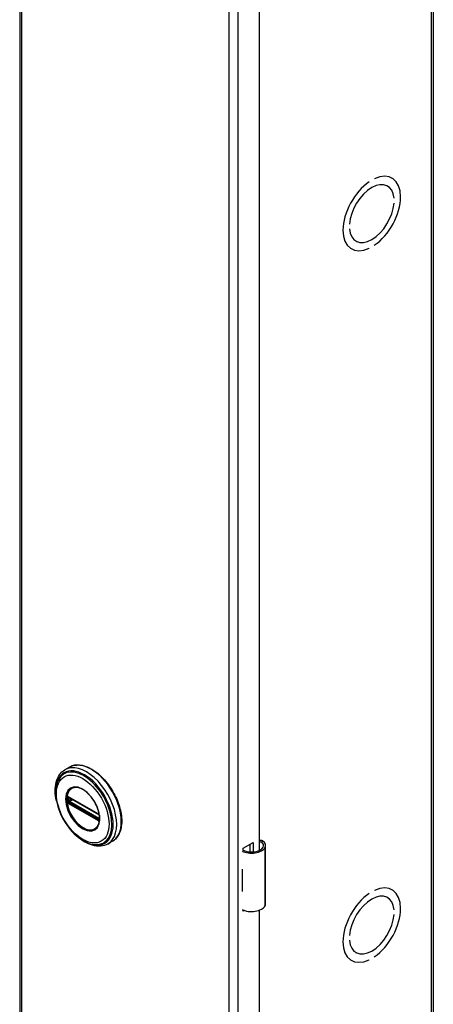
# Model space of a CAD drawing. Header units: inches. Extents: x 0 to 464, y -11 to 301.
# Tile 6 of 13: x 399.93 to 405.63, y 146.28 to 159.86. Entities that reach past the tile are written whole.
import ezdxf

# ---------------------------------------------------------------- set-up
doc = ezdxf.new("R2010")
doc.units = ezdxf.units.IN
doc.header["$LTSCALE"] = 27.808625
doc.header["$MEASUREMENT"] = 0
doc.layers.add('Visible Edges(ANSI)', color=7, linetype='Continuous', lineweight=25)
doc.layers.add('Visible Tangent Edges(ANSI)', color=7, linetype='Continuous', lineweight=25)

msp = doc.modelspace()

# ---------------------------------------------------------------- linework, layer by layer
at = {"layer": 'Visible Edges(ANSI)'}
for p, q in [((399.932, 221.488), (399.932, 123.382)), ((405.634, 221.466), (405.634, 123.36)), ((403.234, 170.371), (403.234, 148.407)), ((404.751, 157.626), (404.751, 157.626)), ((404.751, 157.626), (404.751, 157.626)), ((404.821, 157.666), (404.821, 157.666)), ((405.061, 157.678), (405.067, 157.675)), ((405, 157.57), (405.004, 157.567)), ((405.094, 157.398), (405.094, 157.398)), ((405.094, 157.398), (405.094, 157.398)), ((405.094, 157.333), (405.094, 157.333)), ((404.478, 157.043), (404.478, 157.043)), ((404.478, 157.043), (404.478, 157.043)), ((404.478, 156.978), (404.478, 156.978)), ((404.563, 156.812), (404.568, 156.809)), ((404.5, 156.704), (404.505, 156.701)), ((404.75, 156.71), (404.751, 156.71)), ((404.751, 156.71), (404.751, 156.71)), ((404.821, 156.75), (404.821, 156.75)), ((400.62, 149.555), (400.556, 149.519)), ((400.606, 149.141), (400.601, 149.144)), ((400.606, 149.141), (401.014, 148.906)), ((401.021, 148.899), (400.613, 149.134)), ((401.019, 148.903), (401.014, 148.906)), ((401.029, 148.891), (401.031, 148.888)), ((401.03, 148.846), (401.03, 148.883)), ((401.031, 148.888), (401.031, 148.886)), ((401.033, 148.873), (401.033, 148.836)), ((401.033, 148.836), (401.033, 148.83)), ((401.209, 148.532), (401.145, 148.495)), ((403.015, 148.439), (403.149, 148.517)), ((403.015, 148.407), (403.015, 148.439)), ((403.11, 148.386), (403.11, 148.494)), ((403.149, 148.517), (403.149, 148.386)), ((403.323, 147.67), (403.323, 148.475)), ((402.999, 148.147), (402.999, 148.116)), ((402.999, 147.873), (402.999, 147.841)), ((404.821, 147.856), (404.821, 147.856)), ((405.061, 147.868), (405.067, 147.865)), ((404.751, 147.815), (404.751, 147.815)), ((404.751, 147.815), (404.751, 147.815)), ((405, 147.759), (405.004, 147.756)), ((403.015, 147.571), (403.015, 147.585)), ((403.029, 147.579), (403.015, 147.571)), ((403.234, 147.582), (403.234, 125.618)), ((405.094, 147.588), (405.094, 147.588)), ((405.094, 147.588), (405.094, 147.588)), ((405.094, 147.522), (405.094, 147.522)), ((404.478, 147.233), (404.478, 147.233)), ((404.478, 147.233), (404.478, 147.233)), ((404.478, 147.167), (404.478, 147.167)), ((404.563, 147.001), (404.568, 146.998)), ((404.75, 146.899), (404.751, 146.899)), ((404.751, 146.899), (404.751, 146.899)), ((404.821, 146.94), (404.821, 146.94)), ((404.5, 146.893), (404.505, 146.89))]:
    msp.add_line(p, q, dxfattribs=at)
at = {"layer": 'Visible Edges(ANSI)', "flags": 128}
for points in [[(400.438, 149.088), (400.431, 149.123), (400.426, 149.157), (400.423, 149.191), (400.422, 149.224), (400.422, 149.256), (400.425, 149.287), (400.429, 149.317), (400.435, 149.346), (400.443, 149.374), (400.454, 149.4), (400.466, 149.425), (400.48, 149.448), (400.496, 149.469), (400.514, 149.488), (400.534, 149.504), (400.556, 149.519)], [(400.62, 149.555), (400.636, 149.564), (400.652, 149.571), (400.67, 149.576), (400.687, 149.58), (400.706, 149.583), (400.724, 149.584), (400.743, 149.585), (400.763, 149.583), (400.783, 149.581), (400.803, 149.577), (400.823, 149.572), (400.843, 149.565), (400.864, 149.557), (400.884, 149.548), (400.905, 149.538), (400.925, 149.527), (400.946, 149.514), (400.966, 149.501), (400.987, 149.486), (401.007, 149.471), (401.026, 149.454), (401.046, 149.436), (401.065, 149.418), (401.084, 149.399), (401.103, 149.378), (401.121, 149.357), (401.138, 149.336), (401.155, 149.313), (401.172, 149.29), (401.188, 149.267), (401.203, 149.243), (401.218, 149.218), (401.232, 149.193), (401.245, 149.168), (401.257, 149.142), (401.269, 149.116), (401.28, 149.09), (401.29, 149.064), (401.299, 149.038), (401.307, 149.012), (401.314, 148.986), (401.32, 148.96), (401.326, 148.934), (401.33, 148.909), (401.334, 148.884), (401.336, 148.859), (401.338, 148.834), (401.338, 148.81), (401.338, 148.787), (401.336, 148.764), (401.333, 148.742), (401.33, 148.72), (401.325, 148.699), (401.32, 148.679), (401.313, 148.66), (401.305, 148.641), (401.297, 148.624), (401.287, 148.607), (401.276, 148.592), (401.265, 148.578), (401.252, 148.564), (401.239, 148.552), (401.225, 148.541), (401.209, 148.532)], [(400.465, 149.379), (400.459, 149.366), (400.453, 149.352), (400.448, 149.338), (400.443, 149.323), (400.435, 149.293), (400.43, 149.261), (400.427, 149.228), (400.427, 149.193), (400.428, 149.158), (400.432, 149.122), (400.439, 149.085), (400.447, 149.048), (400.457, 149.011), (400.47, 148.973), (400.484, 148.936), (400.5, 148.899), (400.518, 148.862), (400.538, 148.826), (400.559, 148.791), (400.581, 148.758), (400.605, 148.725), (400.63, 148.694), (400.657, 148.664), (400.684, 148.637), (400.712, 148.611), (400.74, 148.587), (400.77, 148.566), (400.799, 148.546), (400.829, 148.53), (400.859, 148.515), (400.89, 148.504), (400.92, 148.495), (400.935, 148.492), (400.95, 148.489), (400.964, 148.488), (400.979, 148.487)], [(401.003, 148.732), (401.011, 148.745), (401.019, 148.761), (401.025, 148.777), (401.029, 148.796), (401.032, 148.815), (401.034, 148.836), (401.034, 148.858), (401.032, 148.881), (401.029, 148.904), (401.024, 148.928), (401.018, 148.952), (401.01, 148.977), (401.001, 149.001), (400.991, 149.026), (400.979, 149.05), (400.966, 149.073), (400.952, 149.096), (400.937, 149.119), (400.921, 149.14), (400.905, 149.16), (400.887, 149.179), (400.869, 149.196), (400.851, 149.212), (400.832, 149.227), (400.814, 149.24), (400.795, 149.251), (400.776, 149.26), (400.758, 149.267), (400.74, 149.272), (400.722, 149.276), (400.705, 149.277), (400.689, 149.276)], [(400.601, 149.144), (400.599, 149.145), (400.597, 149.145)], [(400.613, 149.134), (400.612, 149.134), (400.611, 149.134)], [(401.019, 148.903), (401.022, 148.901), (401.025, 148.897)], [(401.03, 148.883), (401.029, 148.887), (401.027, 148.892), (401.024, 148.896), (401.021, 148.899)], [(401.025, 148.897), (401.028, 148.894), (401.029, 148.891)], [(401.029, 148.844), (401.029, 148.845), (401.03, 148.846)], [(401.033, 148.83), (401.032, 148.827), (401.032, 148.826)], [(401.145, 148.495), (401.122, 148.483), (401.098, 148.475), (401.072, 148.468), (401.046, 148.465), (401.019, 148.464), (400.992, 148.466), (400.964, 148.47), (400.936, 148.477), (400.908, 148.486), (400.879, 148.497), (400.851, 148.511), (400.823, 148.527), (400.795, 148.544), (400.768, 148.564), (400.741, 148.586), (400.714, 148.609)], [(403.281, 148.537), (403.279, 148.538), (403.278, 148.539), (403.276, 148.54), (403.274, 148.541), (403.272, 148.541), (403.27, 148.542), (403.268, 148.543), (403.265, 148.543), (403.263, 148.543), (403.261, 148.544), (403.259, 148.544), (403.257, 148.544), (403.255, 148.544), (403.253, 148.544), (403.251, 148.544), (403.249, 148.543), (403.247, 148.543), (403.245, 148.542), (403.243, 148.542), (403.241, 148.541), (403.239, 148.54), (403.237, 148.539), (403.236, 148.538), (403.234, 148.537)], [(403.234, 148.526), (403.235, 148.526), (403.237, 148.527), (403.238, 148.527), (403.24, 148.527), (403.242, 148.527), (403.243, 148.527), (403.245, 148.527), (403.246, 148.527), (403.248, 148.527), (403.249, 148.527), (403.251, 148.527), (403.252, 148.527), (403.254, 148.526), (403.255, 148.526), (403.257, 148.525), (403.258, 148.525), (403.26, 148.524), (403.261, 148.523), (403.263, 148.523), (403.264, 148.522), (403.265, 148.521), (403.267, 148.52), (403.268, 148.519), (403.269, 148.518)]]:
    msp.add_lwpolyline(points, dxfattribs=at)
at = {"layer": 'Visible Edges(ANSI)'}
for centre, major_axis, ratio, start_param, end_param in [((404.786, 157.188), (0.281, 0.487), 0.578093, 4.014079, 6.977628), ((404.786, 157.188), (0.281, 0.487), 0.578093, 4.014063, 6.977643), ((404.786, 157.188), (-0.281, -0.487), 0.578093, 4.014063, 6.977643), ((404.786, 157.188), (-0.281, -0.487), 0.578093, 4.014079, 6.977628), ((404.786, 157.188), (0.218, 0.379), 0.578093, 5.587431, 8.545869), ((404.786, 157.188), (0.218, 0.379), 0.578093, 5.58741, 8.54589), ((404.786, 157.188), (-0.218, -0.379), 0.578093, 5.58741, 8.54589), ((404.786, 157.188), (-0.218, -0.379), 0.578093, 5.587431, 8.545869), ((403.166, 148.475), (0.157, 0), 0.575862, 5.96475, 7.032103), ((403.128, 148.482), (0.197, 0), 0.575862, 3.983372, 5.96475), ((403.128, 148.482), (0.167, 0), 0.575862, 3.964134, 5.96475), ((403.166, 148.475), (0.128, 0), 0.575862, 5.96475, 6.909947), ((403.128, 148.233), (0.197, 0), 0.575862, 3.983372, 3.995195), ((403.059, 148.156), (-0.0917, 0), 0.575862, 0.828235, 0.853602), ((403.059, 147.913), (0.0917, 0), 0.575862, 3.969828, 3.995195), ((404.786, 147.377), (0.281, 0.487), 0.578093, 4.014079, 6.977628), ((404.786, 147.377), (0.281, 0.487), 0.578093, 4.014063, 6.977643), ((403.128, 147.927), (-0.197, 0), 0.575862, 0.841779, 0.853602), ((404.786, 147.377), (-0.281, -0.487), 0.578093, 4.014063, 6.977643), ((404.786, 147.377), (-0.281, -0.487), 0.578093, 4.014079, 6.977628), ((404.786, 147.377), (0.218, 0.379), 0.578093, 5.587431, 8.545869), ((404.786, 147.377), (0.218, 0.379), 0.578093, 5.58741, 8.54589), ((403.128, 147.677), (0.197, 0), 0.575862, 3.983372, 5.96475), ((403.166, 147.67), (0.157, 0), 0.575862, 5.96475, 6.283185), ((404.786, 147.377), (-0.218, -0.379), 0.578093, 5.58741, 8.54589), ((404.786, 147.377), (-0.218, -0.379), 0.578093, 5.587431, 8.545869)]:
    msp.add_ellipse(centre, major_axis=major_axis, ratio=ratio, start_param=start_param, end_param=end_param, dxfattribs=at)
at = {"layer": 'Visible Tangent Edges(ANSI)'}
for p, q in [((399.957, 221.453), (399.957, 123.347)), ((405.609, 123.325), (405.609, 221.431)), ((402.819, 121.699), (402.819, 219.805)), ((402.941, 219.805), (402.941, 121.699)), ((400.581, 149.136), (400.581, 149.131)), ((400.581, 149.094), (400.581, 149.088)), ((400.583, 149.076), (400.584, 149.072)), ((400.589, 149.13), (400.589, 149.136)), ((400.589, 149.087), (400.589, 149.093)), ((400.598, 149.092), (400.598, 149.13)), ((401.012, 148.911), (400.604, 149.146)), ((400.61, 149.13), (400.615, 149.132)), ((400.61, 149.093), (400.61, 149.13)), ((400.647, 149.114), (400.61, 149.093)), ((400.611, 149.137), (401.019, 148.902)), ((401.019, 148.835), (400.611, 149.07)), ((400.617, 149.081), (400.661, 149.106)), ((401.025, 148.846), (400.617, 149.081)), ((400.598, 149.056), (400.604, 149.053)), ((400.607, 149.062), (400.602, 149.065)), ((400.604, 149.053), (401.012, 148.818)), ((401.015, 148.827), (400.607, 149.062)), ((401.02, 148.824), (401.015, 148.827)), ((401.03, 148.848), (401.025, 148.846)), ((401.032, 148.88), (401.032, 148.842)), ((401.032, 148.817), (401.032, 148.818)), ((403.269, 148.518), (403.281, 148.537)), ((403.315, 147.642), (403.315, 148.447)), ((402.999, 148.116), (402.999, 147.873))]:
    msp.add_line(p, q, dxfattribs=at)
at = {"layer": 'Visible Tangent Edges(ANSI)', "flags": 128}
for points in [[(400.565, 149.114), (400.573, 149.039), (400.596, 148.959), (400.634, 148.881), (400.683, 148.81), (400.74, 148.749), (400.801, 148.705), (400.862, 148.679), (400.919, 148.674), (400.967, 148.689), (401.005, 148.724), (401.029, 148.776), (401.037, 148.842), (401.028, 148.918), (401.005, 148.997), (400.967, 149.075), (400.918, 149.147), (400.861, 149.206), (400.8, 149.251), (400.739, 149.277), (400.682, 149.282), (400.633, 149.267), (400.596, 149.232), (400.573, 149.18), (400.565, 149.114)], [(400.576, 149.113), (400.576, 149.124), (400.577, 149.135), (400.578, 149.146), (400.579, 149.156), (400.581, 149.167), (400.583, 149.176), (400.586, 149.186), (400.589, 149.195), (400.593, 149.204), (400.597, 149.212), (400.601, 149.22), (400.606, 149.227), (400.611, 149.234), (400.617, 149.24), (400.623, 149.246), (400.629, 149.252), (400.635, 149.257), (400.642, 149.261), (400.649, 149.265), (400.657, 149.268), (400.664, 149.271), (400.672, 149.273), (400.681, 149.275), (400.689, 149.276)], [(401.003, 148.732), (400.989, 148.716), (400.973, 148.703), (400.955, 148.693), (400.935, 148.687), (400.914, 148.684), (400.891, 148.685), (400.868, 148.69), (400.843, 148.697), (400.819, 148.708), (400.794, 148.722), (400.769, 148.74), (400.745, 148.76), (400.721, 148.782), (400.698, 148.807), (400.677, 148.835), (400.657, 148.863), (400.639, 148.893), (400.623, 148.925), (400.609, 148.957), (400.597, 148.989), (400.588, 149.021), (400.581, 149.052), (400.577, 149.083), (400.576, 149.113)], [(400.583, 149.147), (400.583, 149.146), (400.583, 149.146), (400.583, 149.145), (400.582, 149.145), (400.582, 149.145), (400.582, 149.144), (400.582, 149.144), (400.582, 149.143), (400.582, 149.143), (400.582, 149.143), (400.582, 149.142), (400.582, 149.142), (400.582, 149.141), (400.582, 149.141), (400.582, 149.141), (400.581, 149.14), (400.581, 149.14), (400.581, 149.139), (400.581, 149.139), (400.581, 149.138), (400.581, 149.138), (400.581, 149.137), (400.581, 149.137), (400.581, 149.136)], [(400.581, 149.131), (400.581, 149.129), (400.581, 149.128), (400.581, 149.126), (400.581, 149.125), (400.581, 149.123), (400.581, 149.122), (400.581, 149.12), (400.581, 149.119), (400.581, 149.117), (400.581, 149.116), (400.581, 149.114), (400.581, 149.113), (400.581, 149.111), (400.581, 149.109), (400.581, 149.108), (400.581, 149.106), (400.581, 149.105), (400.581, 149.103), (400.581, 149.102), (400.581, 149.1), (400.581, 149.098), (400.581, 149.097), (400.581, 149.095), (400.581, 149.094)], [(400.581, 149.088), (400.581, 149.087), (400.581, 149.087), (400.581, 149.086), (400.581, 149.086), (400.581, 149.085), (400.581, 149.085), (400.581, 149.084), (400.581, 149.084), (400.582, 149.083), (400.582, 149.083), (400.582, 149.082), (400.582, 149.082), (400.582, 149.081), (400.582, 149.081), (400.582, 149.08), (400.582, 149.08), (400.582, 149.079), (400.582, 149.079), (400.582, 149.078), (400.582, 149.078), (400.583, 149.077), (400.583, 149.077), (400.583, 149.076), (400.583, 149.076)], [(400.584, 149.149), (400.584, 149.149), (400.584, 149.149), (400.584, 149.149), (400.584, 149.149), (400.584, 149.149), (400.584, 149.148), (400.584, 149.148), (400.584, 149.148), (400.583, 149.148), (400.583, 149.148), (400.583, 149.148), (400.583, 149.148), (400.583, 149.148), (400.583, 149.148), (400.583, 149.148), (400.583, 149.147), (400.583, 149.147), (400.583, 149.147), (400.583, 149.147), (400.583, 149.147), (400.583, 149.147), (400.583, 149.147), (400.583, 149.147), (400.583, 149.147)], [(400.589, 149.151), (400.589, 149.151), (400.589, 149.151), (400.588, 149.151), (400.588, 149.151), (400.588, 149.151), (400.588, 149.151), (400.587, 149.151), (400.587, 149.151), (400.587, 149.151), (400.587, 149.151), (400.586, 149.151), (400.586, 149.151), (400.586, 149.15), (400.586, 149.15), (400.586, 149.15), (400.585, 149.15), (400.585, 149.15), (400.585, 149.15), (400.585, 149.15), (400.585, 149.15), (400.584, 149.15), (400.584, 149.149), (400.584, 149.149), (400.584, 149.149)], [(400.584, 149.072), (400.584, 149.072), (400.584, 149.072), (400.584, 149.071), (400.585, 149.071), (400.585, 149.071), (400.585, 149.07), (400.585, 149.07), (400.585, 149.07), (400.586, 149.069), (400.586, 149.069), (400.586, 149.069), (400.586, 149.068), (400.586, 149.068), (400.587, 149.068), (400.587, 149.067), (400.587, 149.067), (400.587, 149.067), (400.588, 149.066), (400.588, 149.066), (400.588, 149.066), (400.588, 149.065), (400.589, 149.065), (400.589, 149.065), (400.589, 149.064)], [(400.598, 149.149), (400.598, 149.149), (400.598, 149.149), (400.597, 149.149), (400.597, 149.15), (400.596, 149.15), (400.596, 149.15), (400.595, 149.15), (400.595, 149.15), (400.595, 149.15), (400.594, 149.151), (400.594, 149.151), (400.594, 149.151), (400.593, 149.151), (400.593, 149.151), (400.592, 149.151), (400.592, 149.151), (400.592, 149.151), (400.591, 149.151), (400.591, 149.151), (400.59, 149.151), (400.59, 149.151), (400.59, 149.151), (400.589, 149.151), (400.589, 149.151)], [(400.589, 149.136), (400.589, 149.137), (400.589, 149.137), (400.589, 149.137), (400.589, 149.137), (400.589, 149.138), (400.589, 149.138), (400.589, 149.138), (400.589, 149.139), (400.589, 149.139), (400.589, 149.139), (400.589, 149.14), (400.589, 149.14), (400.589, 149.14), (400.589, 149.14), (400.589, 149.141), (400.59, 149.141), (400.59, 149.141), (400.59, 149.141), (400.59, 149.142), (400.59, 149.142), (400.59, 149.142), (400.59, 149.142), (400.591, 149.142), (400.591, 149.143)], [(400.589, 149.093), (400.589, 149.095), (400.589, 149.096), (400.589, 149.098), (400.589, 149.099), (400.589, 149.101), (400.589, 149.102), (400.589, 149.104), (400.589, 149.106), (400.589, 149.107), (400.589, 149.109), (400.589, 149.11), (400.589, 149.112), (400.589, 149.113), (400.589, 149.115), (400.589, 149.116), (400.589, 149.118), (400.589, 149.12), (400.589, 149.121), (400.589, 149.123), (400.589, 149.124), (400.589, 149.126), (400.589, 149.127), (400.589, 149.129), (400.589, 149.13)], [(400.591, 149.079), (400.591, 149.079), (400.59, 149.079), (400.59, 149.08), (400.59, 149.08), (400.59, 149.081), (400.59, 149.081), (400.59, 149.081), (400.59, 149.082), (400.589, 149.082), (400.589, 149.082), (400.589, 149.083), (400.589, 149.083), (400.589, 149.083), (400.589, 149.084), (400.589, 149.084), (400.589, 149.084), (400.589, 149.085), (400.589, 149.085), (400.589, 149.085), (400.589, 149.086), (400.589, 149.086), (400.589, 149.087), (400.589, 149.087), (400.589, 149.087)], [(400.591, 149.143), (400.591, 149.143), (400.591, 149.143), (400.591, 149.143), (400.591, 149.143), (400.591, 149.143), (400.591, 149.143), (400.591, 149.143), (400.591, 149.143), (400.591, 149.143), (400.591, 149.143), (400.591, 149.143), (400.591, 149.143), (400.591, 149.143), (400.591, 149.143), (400.591, 149.144), (400.592, 149.144), (400.592, 149.144), (400.592, 149.144), (400.592, 149.144), (400.592, 149.144), (400.592, 149.144), (400.592, 149.144), (400.592, 149.144), (400.592, 149.144)], [(400.592, 149.076), (400.592, 149.076), (400.592, 149.076), (400.592, 149.076), (400.592, 149.077), (400.592, 149.077), (400.592, 149.077), (400.592, 149.077), (400.592, 149.077), (400.591, 149.077), (400.591, 149.077), (400.591, 149.077), (400.591, 149.077), (400.591, 149.078), (400.591, 149.078), (400.591, 149.078), (400.591, 149.078), (400.591, 149.078), (400.591, 149.078), (400.591, 149.078), (400.591, 149.078), (400.591, 149.078), (400.591, 149.079), (400.591, 149.079), (400.591, 149.079)], [(400.592, 149.144), (400.592, 149.144), (400.592, 149.144), (400.592, 149.144), (400.592, 149.144), (400.593, 149.144), (400.593, 149.145), (400.593, 149.145), (400.593, 149.145), (400.593, 149.145), (400.593, 149.145), (400.593, 149.145), (400.594, 149.145), (400.594, 149.145), (400.594, 149.145), (400.594, 149.145), (400.594, 149.145), (400.594, 149.145), (400.595, 149.145), (400.595, 149.145), (400.595, 149.145), (400.595, 149.145), (400.595, 149.145), (400.595, 149.145), (400.595, 149.145)], [(400.595, 149.071), (400.595, 149.071), (400.595, 149.071), (400.595, 149.071), (400.595, 149.071), (400.595, 149.072), (400.595, 149.072), (400.594, 149.072), (400.594, 149.072), (400.594, 149.073), (400.594, 149.073), (400.594, 149.073), (400.594, 149.073), (400.593, 149.073), (400.593, 149.074), (400.593, 149.074), (400.593, 149.074), (400.593, 149.074), (400.593, 149.075), (400.593, 149.075), (400.592, 149.075), (400.592, 149.075), (400.592, 149.076), (400.592, 149.076), (400.592, 149.076)], [(400.595, 149.145), (400.596, 149.145), (400.596, 149.145), (400.596, 149.145), (400.596, 149.145), (400.596, 149.145), (400.596, 149.145), (400.596, 149.145), (400.596, 149.145), (400.596, 149.145), (400.596, 149.145), (400.596, 149.145), (400.596, 149.145), (400.597, 149.145), (400.597, 149.145), (400.597, 149.145), (400.597, 149.145), (400.597, 149.145), (400.597, 149.145), (400.597, 149.145), (400.597, 149.145), (400.597, 149.145), (400.597, 149.145), (400.597, 149.145), (400.597, 149.145)], [(400.602, 149.065), (400.602, 149.065), (400.601, 149.065), (400.601, 149.065), (400.601, 149.066), (400.601, 149.066), (400.6, 149.066), (400.6, 149.066), (400.6, 149.066), (400.599, 149.067), (400.599, 149.067), (400.599, 149.067), (400.599, 149.067), (400.598, 149.068), (400.598, 149.068), (400.598, 149.068), (400.598, 149.068), (400.597, 149.069), (400.597, 149.069), (400.597, 149.069), (400.596, 149.069), (400.596, 149.07), (400.596, 149.07), (400.596, 149.07), (400.595, 149.071)], [(400.604, 149.146), (400.603, 149.146), (400.603, 149.146), (400.603, 149.146), (400.603, 149.146), (400.602, 149.146), (400.602, 149.147), (400.602, 149.147), (400.602, 149.147), (400.602, 149.147), (400.601, 149.147), (400.601, 149.147), (400.601, 149.147), (400.601, 149.147), (400.601, 149.148), (400.6, 149.148), (400.6, 149.148), (400.6, 149.148), (400.6, 149.148), (400.599, 149.148), (400.599, 149.148), (400.599, 149.148), (400.599, 149.149), (400.599, 149.149), (400.598, 149.149)], [(400.598, 149.135), (400.598, 149.135), (400.598, 149.135), (400.598, 149.136), (400.598, 149.136), (400.598, 149.136), (400.598, 149.136), (400.598, 149.136), (400.598, 149.136), (400.598, 149.136), (400.599, 149.137), (400.599, 149.137), (400.599, 149.137), (400.599, 149.137), (400.599, 149.137), (400.599, 149.137), (400.599, 149.137), (400.599, 149.137), (400.599, 149.138), (400.599, 149.138), (400.599, 149.138), (400.599, 149.138), (400.599, 149.138), (400.599, 149.138), (400.599, 149.138)], [(400.598, 149.13), (400.598, 149.13), (400.598, 149.13), (400.598, 149.13), (400.598, 149.131), (400.598, 149.131), (400.598, 149.131), (400.598, 149.131), (400.598, 149.132), (400.598, 149.132), (400.598, 149.132), (400.598, 149.132), (400.598, 149.133), (400.598, 149.133), (400.598, 149.133), (400.598, 149.133), (400.598, 149.133), (400.598, 149.134), (400.598, 149.134), (400.598, 149.134), (400.598, 149.134), (400.598, 149.135), (400.598, 149.135), (400.598, 149.135), (400.598, 149.135)], [(400.598, 149.086), (400.598, 149.086), (400.598, 149.086), (400.598, 149.087), (400.598, 149.087), (400.598, 149.087), (400.598, 149.087), (400.598, 149.088), (400.598, 149.088), (400.598, 149.088), (400.598, 149.089), (400.598, 149.089), (400.598, 149.089), (400.598, 149.089), (400.598, 149.09), (400.598, 149.09), (400.598, 149.09), (400.598, 149.09), (400.598, 149.091), (400.598, 149.091), (400.598, 149.091), (400.598, 149.091), (400.598, 149.092), (400.598, 149.092), (400.598, 149.092)], [(400.599, 149.081), (400.599, 149.081), (400.599, 149.082), (400.599, 149.082), (400.599, 149.082), (400.599, 149.082), (400.599, 149.082), (400.599, 149.083), (400.599, 149.083), (400.599, 149.083), (400.599, 149.083), (400.599, 149.083), (400.599, 149.084), (400.599, 149.084), (400.599, 149.084), (400.598, 149.084), (400.598, 149.084), (400.598, 149.085), (400.598, 149.085), (400.598, 149.085), (400.598, 149.085), (400.598, 149.085), (400.598, 149.086), (400.598, 149.086), (400.598, 149.086)], [(400.602, 149.14), (400.602, 149.14), (400.602, 149.14), (400.602, 149.14), (400.603, 149.14), (400.603, 149.14), (400.603, 149.14), (400.603, 149.14), (400.603, 149.14), (400.603, 149.14), (400.603, 149.14), (400.603, 149.14), (400.604, 149.14), (400.604, 149.14), (400.604, 149.14), (400.604, 149.14), (400.604, 149.14), (400.604, 149.14), (400.604, 149.14), (400.605, 149.14), (400.605, 149.14), (400.605, 149.139), (400.605, 149.139), (400.605, 149.139), (400.605, 149.139)], [(400.605, 149.073), (400.605, 149.074), (400.605, 149.074), (400.605, 149.074), (400.605, 149.074), (400.605, 149.074), (400.604, 149.074), (400.604, 149.074), (400.604, 149.074), (400.604, 149.075), (400.604, 149.075), (400.604, 149.075), (400.604, 149.075), (400.603, 149.075), (400.603, 149.075), (400.603, 149.075), (400.603, 149.076), (400.603, 149.076), (400.603, 149.076), (400.603, 149.076), (400.603, 149.076), (400.602, 149.076), (400.602, 149.077), (400.602, 149.077), (400.602, 149.077)], [(400.605, 149.139), (400.606, 149.139), (400.606, 149.139), (400.606, 149.139), (400.606, 149.139), (400.606, 149.139), (400.607, 149.139), (400.607, 149.139), (400.607, 149.139), (400.607, 149.139), (400.607, 149.139), (400.608, 149.138), (400.608, 149.138), (400.608, 149.138), (400.608, 149.138), (400.609, 149.138), (400.609, 149.138), (400.609, 149.138), (400.609, 149.138), (400.609, 149.138), (400.61, 149.138), (400.61, 149.137), (400.61, 149.137), (400.61, 149.137), (400.611, 149.137)], [(400.611, 149.07), (400.61, 149.07), (400.61, 149.07), (400.61, 149.07), (400.61, 149.07), (400.609, 149.071), (400.609, 149.071), (400.609, 149.071), (400.609, 149.071), (400.609, 149.071), (400.608, 149.071), (400.608, 149.071), (400.608, 149.072), (400.608, 149.072), (400.607, 149.072), (400.607, 149.072), (400.607, 149.072), (400.607, 149.072), (400.607, 149.072), (400.606, 149.073), (400.606, 149.073), (400.606, 149.073), (400.606, 149.073), (400.606, 149.073), (400.605, 149.073)], [(400.589, 149.064), (400.589, 149.064), (400.59, 149.063), (400.59, 149.063), (400.59, 149.063), (400.591, 149.062), (400.591, 149.062), (400.592, 149.061), (400.592, 149.061), (400.592, 149.061), (400.593, 149.06), (400.593, 149.06), (400.594, 149.06), (400.594, 149.059), (400.594, 149.059), (400.595, 149.059), (400.595, 149.058), (400.596, 149.058), (400.596, 149.058), (400.596, 149.057), (400.597, 149.057), (400.597, 149.057), (400.598, 149.056), (400.598, 149.056), (400.598, 149.056)], [(401.017, 148.908), (401.017, 148.908), (401.016, 148.908), (401.016, 148.908), (401.016, 148.908), (401.016, 148.908), (401.015, 148.909), (401.015, 148.909), (401.015, 148.909), (401.015, 148.909), (401.015, 148.909), (401.014, 148.909), (401.014, 148.909), (401.014, 148.91), (401.014, 148.91), (401.014, 148.91), (401.013, 148.91), (401.013, 148.91), (401.013, 148.91), (401.013, 148.91), (401.012, 148.91), (401.012, 148.911), (401.012, 148.911), (401.012, 148.911), (401.012, 148.911)], [(401.012, 148.818), (401.012, 148.818), (401.012, 148.818), (401.012, 148.818), (401.012, 148.817), (401.013, 148.817), (401.013, 148.817), (401.013, 148.817), (401.013, 148.817), (401.014, 148.817), (401.014, 148.817), (401.014, 148.817), (401.014, 148.816), (401.014, 148.816), (401.015, 148.816), (401.015, 148.816), (401.015, 148.816), (401.015, 148.816), (401.015, 148.816), (401.016, 148.816), (401.016, 148.815), (401.016, 148.815), (401.016, 148.815), (401.017, 148.815), (401.017, 148.815)], [(401.026, 148.899), (401.026, 148.9), (401.025, 148.9), (401.025, 148.901), (401.025, 148.901), (401.024, 148.902), (401.024, 148.902), (401.024, 148.902), (401.023, 148.903), (401.023, 148.903), (401.022, 148.904), (401.022, 148.904), (401.022, 148.904), (401.021, 148.905), (401.021, 148.905), (401.02, 148.905), (401.02, 148.906), (401.02, 148.906), (401.019, 148.906), (401.019, 148.907), (401.018, 148.907), (401.018, 148.907), (401.018, 148.907), (401.017, 148.908), (401.017, 148.908)], [(401.017, 148.815), (401.017, 148.815), (401.018, 148.815), (401.018, 148.814), (401.018, 148.814), (401.019, 148.814), (401.019, 148.814), (401.02, 148.814), (401.02, 148.813), (401.02, 148.813), (401.021, 148.813), (401.021, 148.813), (401.022, 148.813), (401.022, 148.813), (401.022, 148.813), (401.023, 148.813), (401.023, 148.813), (401.024, 148.813), (401.024, 148.813), (401.024, 148.813), (401.025, 148.813), (401.025, 148.813), (401.025, 148.813), (401.026, 148.813), (401.026, 148.813)], [(401.019, 148.902), (401.019, 148.902), (401.019, 148.902), (401.019, 148.902), (401.02, 148.901), (401.02, 148.901), (401.02, 148.901), (401.02, 148.901), (401.02, 148.901), (401.021, 148.901), (401.021, 148.901), (401.021, 148.9), (401.021, 148.9), (401.021, 148.9), (401.022, 148.9), (401.022, 148.9), (401.022, 148.9), (401.022, 148.9), (401.023, 148.899), (401.023, 148.899), (401.023, 148.899), (401.023, 148.899), (401.023, 148.899), (401.024, 148.899), (401.024, 148.898)], [(401.024, 148.832), (401.024, 148.833), (401.023, 148.833), (401.023, 148.833), (401.023, 148.833), (401.023, 148.833), (401.023, 148.833), (401.022, 148.833), (401.022, 148.833), (401.022, 148.833), (401.022, 148.833), (401.021, 148.833), (401.021, 148.833), (401.021, 148.834), (401.021, 148.834), (401.021, 148.834), (401.02, 148.834), (401.02, 148.834), (401.02, 148.834), (401.02, 148.834), (401.02, 148.834), (401.019, 148.834), (401.019, 148.835), (401.019, 148.835), (401.019, 148.835)], [(401.027, 148.822), (401.026, 148.822), (401.026, 148.822), (401.026, 148.822), (401.026, 148.822), (401.025, 148.822), (401.025, 148.822), (401.025, 148.822), (401.025, 148.822), (401.024, 148.822), (401.024, 148.823), (401.024, 148.823), (401.024, 148.823), (401.023, 148.823), (401.023, 148.823), (401.023, 148.823), (401.022, 148.823), (401.022, 148.823), (401.022, 148.823), (401.022, 148.823), (401.021, 148.823), (401.021, 148.824), (401.021, 148.824), (401.02, 148.824), (401.02, 148.824)], [(401.024, 148.898), (401.024, 148.898), (401.024, 148.898), (401.024, 148.898), (401.024, 148.898), (401.024, 148.898), (401.025, 148.898), (401.025, 148.898), (401.025, 148.897), (401.025, 148.897), (401.025, 148.897), (401.025, 148.897), (401.025, 148.897), (401.026, 148.897), (401.026, 148.896), (401.026, 148.896), (401.026, 148.896), (401.026, 148.896), (401.026, 148.896), (401.026, 148.896), (401.027, 148.896), (401.027, 148.895), (401.027, 148.895), (401.027, 148.895), (401.027, 148.895)], [(401.027, 148.832), (401.027, 148.832), (401.027, 148.832), (401.027, 148.832), (401.027, 148.832), (401.026, 148.832), (401.026, 148.832), (401.026, 148.832), (401.026, 148.832), (401.026, 148.832), (401.026, 148.832), (401.026, 148.832), (401.025, 148.832), (401.025, 148.832), (401.025, 148.832), (401.025, 148.832), (401.025, 148.832), (401.025, 148.832), (401.025, 148.832), (401.024, 148.832), (401.024, 148.832), (401.024, 148.832), (401.024, 148.832), (401.024, 148.832), (401.024, 148.832)], [(401.03, 148.893), (401.03, 148.893), (401.03, 148.894), (401.03, 148.894), (401.03, 148.894), (401.03, 148.895), (401.029, 148.895), (401.029, 148.895), (401.029, 148.895), (401.029, 148.896), (401.029, 148.896), (401.029, 148.896), (401.028, 148.896), (401.028, 148.897), (401.028, 148.897), (401.028, 148.897), (401.028, 148.897), (401.027, 148.898), (401.027, 148.898), (401.027, 148.898), (401.027, 148.898), (401.027, 148.899), (401.027, 148.899), (401.026, 148.899), (401.026, 148.899)], [(401.026, 148.813), (401.026, 148.813), (401.027, 148.813), (401.027, 148.813), (401.027, 148.813), (401.027, 148.813), (401.028, 148.813), (401.028, 148.813), (401.028, 148.813), (401.028, 148.813), (401.028, 148.813), (401.029, 148.813), (401.029, 148.813), (401.029, 148.813), (401.029, 148.813), (401.03, 148.814), (401.03, 148.814), (401.03, 148.814), (401.03, 148.814), (401.03, 148.814), (401.031, 148.814), (401.031, 148.814), (401.031, 148.814), (401.031, 148.815), (401.031, 148.815)], [(401.03, 148.824), (401.03, 148.824), (401.03, 148.824), (401.03, 148.824), (401.03, 148.823), (401.029, 148.823), (401.029, 148.823), (401.029, 148.823), (401.029, 148.823), (401.029, 148.823), (401.029, 148.823), (401.029, 148.823), (401.028, 148.823), (401.028, 148.823), (401.028, 148.823), (401.028, 148.823), (401.028, 148.823), (401.028, 148.823), (401.028, 148.823), (401.027, 148.822), (401.027, 148.822), (401.027, 148.822), (401.027, 148.822), (401.027, 148.822), (401.027, 148.822)], [(401.03, 148.891), (401.03, 148.89), (401.03, 148.89), (401.03, 148.89), (401.03, 148.89), (401.03, 148.89), (401.03, 148.889), (401.03, 148.889), (401.03, 148.889), (401.03, 148.889), (401.03, 148.889), (401.03, 148.888), (401.03, 148.888), (401.03, 148.888), (401.031, 148.888), (401.031, 148.888), (401.031, 148.887), (401.031, 148.887), (401.031, 148.887), (401.031, 148.887), (401.031, 148.887), (401.031, 148.886), (401.031, 148.886), (401.031, 148.886), (401.031, 148.886)], [(401.031, 148.837), (401.031, 148.836), (401.031, 148.836), (401.031, 148.836), (401.031, 148.836), (401.031, 148.836), (401.031, 148.836), (401.031, 148.836), (401.031, 148.835), (401.031, 148.835), (401.031, 148.835), (401.03, 148.835), (401.03, 148.835), (401.03, 148.835), (401.03, 148.835), (401.03, 148.835), (401.03, 148.834), (401.03, 148.834), (401.03, 148.834), (401.03, 148.834), (401.03, 148.834), (401.03, 148.834), (401.03, 148.834), (401.03, 148.834), (401.03, 148.834)], [(401.031, 148.825), (401.031, 148.825), (401.031, 148.825), (401.031, 148.825), (401.031, 148.825), (401.031, 148.825), (401.031, 148.825), (401.031, 148.825), (401.031, 148.825), (401.031, 148.825), (401.031, 148.824), (401.031, 148.824), (401.031, 148.824), (401.031, 148.824), (401.031, 148.824), (401.031, 148.824), (401.031, 148.824), (401.03, 148.824), (401.03, 148.824), (401.03, 148.824), (401.03, 148.824), (401.03, 148.824), (401.03, 148.824), (401.03, 148.824), (401.03, 148.824)], [(401.031, 148.886), (401.031, 148.886), (401.031, 148.885), (401.031, 148.885), (401.031, 148.885), (401.031, 148.885), (401.031, 148.884), (401.031, 148.884), (401.031, 148.884), (401.031, 148.884), (401.031, 148.883), (401.031, 148.883), (401.031, 148.883), (401.031, 148.883), (401.031, 148.882), (401.031, 148.882), (401.031, 148.882), (401.031, 148.881), (401.032, 148.881), (401.032, 148.881), (401.032, 148.881), (401.032, 148.88), (401.032, 148.88), (401.032, 148.88), (401.032, 148.88)], [(401.032, 148.842), (401.032, 148.842), (401.032, 148.842), (401.032, 148.842), (401.032, 148.841), (401.032, 148.841), (401.032, 148.841), (401.031, 148.841), (401.031, 148.84), (401.031, 148.84), (401.031, 148.84), (401.031, 148.84), (401.031, 148.839), (401.031, 148.839), (401.031, 148.839), (401.031, 148.839), (401.031, 148.838), (401.031, 148.838), (401.031, 148.838), (401.031, 148.838), (401.031, 148.838), (401.031, 148.837), (401.031, 148.837), (401.031, 148.837), (401.031, 148.837)], [(401.032, 148.826), (401.032, 148.826), (401.032, 148.826), (401.032, 148.826), (401.032, 148.826), (401.032, 148.826), (401.032, 148.826), (401.032, 148.826), (401.032, 148.826), (401.032, 148.826), (401.032, 148.826), (401.032, 148.826), (401.032, 148.826), (401.032, 148.826), (401.032, 148.826), (401.032, 148.826), (401.032, 148.825), (401.032, 148.825), (401.031, 148.825), (401.031, 148.825), (401.031, 148.825), (401.031, 148.825), (401.031, 148.825), (401.031, 148.825), (401.031, 148.825)], [(401.031, 148.815), (401.031, 148.815), (401.031, 148.815), (401.031, 148.815), (401.031, 148.815), (401.031, 148.815), (401.032, 148.815), (401.032, 148.815), (401.032, 148.816), (401.032, 148.816), (401.032, 148.816), (401.032, 148.816), (401.032, 148.816), (401.032, 148.816), (401.032, 148.816), (401.032, 148.816), (401.032, 148.816), (401.032, 148.816), (401.032, 148.817), (401.032, 148.817), (401.032, 148.817), (401.032, 148.817), (401.032, 148.817), (401.032, 148.817), (401.032, 148.817)]]:
    msp.add_lwpolyline(points, dxfattribs=at)
at = {"layer": 'Visible Tangent Edges(ANSI)'}
for centre, major_axis, ratio, start_param, end_param in [((400.915, 149.044), (-0.295, 0.512), 0.578093, 3.141593, 6.283185), ((400.824, 148.991), (0.28, -0.486), 0.578093, 5.511135, 10.196828), ((400.816, 148.987), (-0.273, 0.475), 0.578093, 2.791532, 6.633246), ((400.851, 149.007), (0.295, -0.512), 0.578093, 0, 3.141593), ((400.808, 148.982), (-0.16, 0.277), 0.578093, 5.51061, 6.923375), ((400.572, 149.118), (0.00984, 0), 0.575862, 3.926991, 5.15795), ((400.586, 149.142), (-0.00984, -0.00028), 0.591317, 1.07096, 1.857516), ((400.586, 149.136), (-0.00984, -0.00028), 0.581673, 1.028251, 1.856075), ((400.586, 149.099), (-0.00984, 0.00028), 0.569701, 1.06136, 1.889184), ((400.586, 149.093), (-0.00984, 0.00027), 0.559887, 1.103506, 1.890062), ((400.589, 149.151), (-0.0076, 0.00626), 0.760748, 1.40376, 2.333788), ((400.589, 149.08), (-0.00892, -0.00416), 0.215453, 0.743688, 1.673716), ((400.591, 149.153), (-0.00632, 0.00755), 0.811771, 1.428731, 2.475929), ((400.591, 149.076), (-0.00879, -0.00442), 0.079544, 0.618644, 1.665841), ((400.808, 148.982), (0.16, -0.277), 0.578093, 4.076067, 6.923375), ((400.596, 149.155), (0.00092, -0.0098), 0.788871, 5.058604, 6.105801), ((400.592, 149.131), (0.00984, 0.00024), 0.59042, 0.83446, 1.860262), ((400.592, 149.125), (0.00984, 0), 0.575862, 0.926506, 1.872801), ((400.592, 149.088), (0.00984, 0), 0.575862, 0.926506, 1.872801), ((400.592, 149.082), (-0.00984, 0.00023), 0.560899, 4.003339, 5.029141), ((400.596, 149.068), (-0.00768, -0.00616), 0.211593, 4.603088, 5.650285), ((400.593, 149.134), (0.00805, -0.00567), 0.788059, 1.219922, 2.275132), ((400.593, 149.077), (-0.00917, -0.00357), 0.208544, 3.774001, 4.829211), ((400.595, 149.136), (-0.00092, 0.0098), 0.788871, 5.058604, 6.105801), ((400.595, 149.073), (0.00768, 0.00616), 0.211593, 4.603088, 5.650285), ((400.605, 149.153), (-0.0048, -0.00859), 0.586247, 5.488592, 6.283185), ((400.604, 149.134), (0.00984, 0), 0.575862, 4.068098, 5.462881), ((400.604, 149.097), (0.00984, 0), 0.575862, 4.068098, 5.462881), ((400.605, 149.131), (-0.00492, 0.00854), 0.577389, 6.025038, 6.545191), ((400.611, 149.122), (-0.0098, 0.0171), 0.577389, 6.15618, 6.414048), ((400.605, 149.082), (-0.00491, 0.00853), 0.578798, 1.312658, 1.832811), ((400.611, 149.085), (0.0098, -0.0171), 0.578798, 4.585393, 4.843261), ((400.599, 149.07), (0.00471, 0.00864), 0.563128, 4.432802, 5.419453), ((400.61, 149.15), (-0.00491, -0.00853), 0.578093, 5.495853, 6.283185), ((400.599, 149.135), (0.00472, 0.00863), 0.562064, 5.546486, 5.914438), ((400.604, 149.067), (0.00491, 0.00853), 0.578093, 4.437217, 5.354746), ((400.604, 149.132), (0.00491, 0.00853), 0.578093, 5.636961, 5.898307), ((400.617, 149.126), (-0.00544, 0.00826), 0.574683, 0.074975, 0.752272), ((400.617, 149.089), (-0.00491, 0.00853), 0.620454, 0.788035, 2.357613), ((400.617, 149.142), (-0.00491, -0.00853), 0.578093, 5.636961, 6.283185), ((400.617, 149.073), (-0.00491, -0.00853), 0.578093, 3.959964, 5.354746), ((400.605, 149.06), (0.00502, 0.00847), 0.569822, 1.311426, 2.361318), ((400.61, 149.057), (0.00491, 0.00853), 0.578093, 1.295624, 2.354261), ((401.019, 148.915), (-0.00491, -0.00853), 0.578093, 5.495853, 6.283185), ((401.019, 148.822), (0.00491, 0.00853), 0.578093, 1.295624, 2.354261), ((401.012, 148.832), (0.00491, 0.00853), 0.578093, 4.437217, 5.354746), ((401.024, 148.912), (-0.00502, -0.00847), 0.569822, 5.502911, 6.283185), ((401.024, 148.819), (0.0048, 0.00859), 0.586247, 1.297107, 2.347), ((401.012, 148.897), (-0.00491, -0.00853), 0.578093, 2.495368, 2.743694), ((401.026, 148.907), (-0.00491, -0.00853), 0.578093, 5.636961, 6.283185), ((401.026, 148.838), (-0.00491, -0.00853), 0.578093, 3.959964, 5.354746), ((401.017, 148.829), (-0.00511, -0.00841), 0.592653, 1.318605, 2.305256), ((401.017, 148.894), (-0.0051, -0.00842), 0.593717, 2.430436, 2.556448), ((401.033, 148.903), (-0.00768, -0.00616), 0.211593, 5.650285, 6.283185), ((401.025, 148.854), (0.00441, -0.00885), 0.574531, 5.534735, 6.208141), ((401.033, 148.817), (-0.00092, 0.0098), 0.788871, 0.869814, 1.917011), ((401.02, 148.891), (-0.00768, -0.00616), 0.211593, 2.508693, 2.529805), ((401.024, 148.89), (0.00491, -0.00853), 0.578798, 1.312658, 1.832811), ((401.019, 148.887), (-0.0098, 0.0171), 0.578798, 4.585393, 4.843261), ((401.024, 148.841), (0.00492, -0.00854), 0.577389, 6.025038, 6.545191), ((401.019, 148.85), (0.0098, -0.0171), 0.577389, 6.15618, 6.414048), ((401.02, 148.828), (0.00092, -0.0098), 0.788871, 0.869814, 1.917011), ((401.038, 148.895), (-0.00879, -0.00442), 0.079544, 0, 0.485097), ((401.038, 148.819), (-0.00632, 0.00755), 0.811771, 0.381534, 1.428731), ((401.023, 148.887), (0.00917, 0.00357), 0.208544, 0.612205, 0.632409), ((401.039, 148.883), (-0.00984, 0), 0.575862, 0, 0.644291), ((401.039, 148.846), (-0.00984, 0), 0.575862, 0, 0.644291), ((401.023, 148.83), (0.00805, -0.00567), 0.788059, 0.164712, 1.219922), ((401.04, 148.82), (-0.00794, 0.00582), 0.825536, 0.179827, 1.109855), ((401.04, 148.891), (-0.00927, -0.00332), 0.150665, 0, 0.239458), ((401.024, 148.882), (0.00984, 0.00022), 0.591489, 0.648714, 0.709273), ((401.024, 148.833), (-0.00984, 0.00021), 0.559831, 3.557748, 3.876313), ((401.024, 148.876), (-0.00984, 0), 0.575862, 3.697464, 3.785883), ((401.024, 148.839), (-0.00984, 0), 0.575862, 3.560707, 3.785883), ((401.042, 148.873), (-0.00984, -0.00009), 0.594902, 0.018047, 0.066957), ((401.042, 148.836), (-0.00984, 0.00009), 0.556473, 0, 0.418671), ((401.042, 148.83), (-0.00984, 0.00023), 0.556723, 0, 0.376029)]:
    msp.add_ellipse(centre, major_axis=major_axis, ratio=ratio, start_param=start_param, end_param=end_param, dxfattribs=at)
msp.add_ellipse((400.801, 148.978), major_axis=(0.256, -0.444), ratio=0.578093, dxfattribs=at)

doc.saveas('drawing.dxf')
